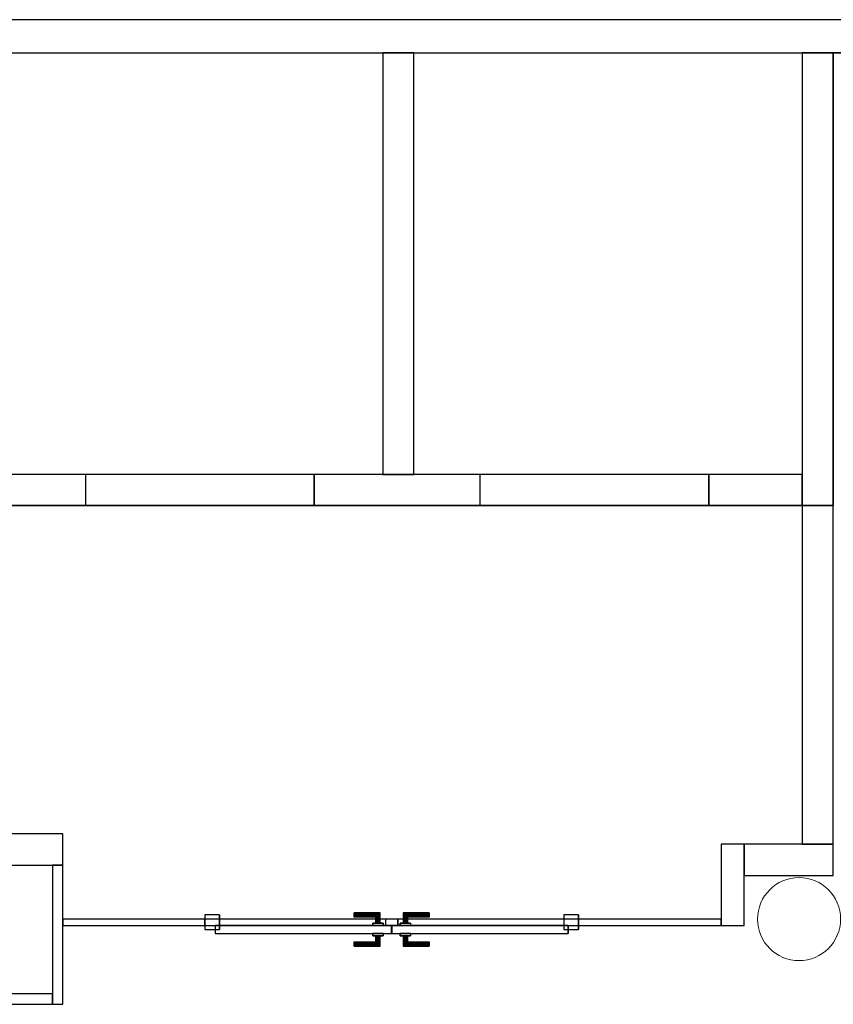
# Model space of a CAD drawing. Header units: metres. Extents: x 397.7 to 427.5, y 12.6 to 28.4.
# Tile 118 of 124: x 417.2 to 421.2, y 23.5 to 28.2. Entities that reach past the tile are written whole.
import ezdxf

# ---------------------------------------------------------------- set-up
doc = ezdxf.new("R2010")
doc.units = ezdxf.units.M
doc.layers.add('01_CARPINTERIA', color=5, linetype='Continuous', lineweight=25, true_color=0x0000ff)
doc.layers.add('01_SUELOS', color=7, linetype='Continuous', lineweight=25, true_color=0x007f00)
for name, color, linetype, lineweight in [('A-COLS-____-MCUT', 7, 'Continuous', 18), ('A-COLS-____-OTLN', 7, 'Continuous', 18), ('A-GENM-____-OTLN', 7, 'Continuous', 18), ('A-WALL-____-MCUT', 7, 'Continuous', 25), ('A-WALL-____-OTLN', 7, 'Continuous', 25)]:
    doc.layers.add(name, color=color, linetype=linetype, lineweight=lineweight)

# ---------------------------------------------------------------- blocks, each defined once
blk = doc.blocks.new('Family - Evans P5-151270-08_CLI_AIRE_P5')
at = {"layer": 'A-WALL-____-MCUT', "color": 253, "true_color": 0xaaaaaa}
for p, q in [((0.6881, 0.03), (0, 0.03)), ((0, 0.03), (0, 0)), ((0, 0), (0.6881, 0)), ((0.6881, 0), (0.6881, 0.03)), ((2.4872, 0.03), (2.4872, 0)), ((3.1707, 0.03), (2.4872, 0.03)), ((2.4872, 0), (3.1707, 0)), ((3.1707, 0), (3.1707, 0.03))]:
    blk.add_line(p, q, dxfattribs=at)
at = {"layer": 'A-WALL-____-OTLN', "color": 253, "true_color": 0xaaaaaa}
for p, q in [((3.1707, 0.03), (0, 0.03)), ((0, 0.03), (0, 0)), ((0, 0), (3.1707, 0)), ((2.4872, 0.03), (0.6881, 0.03)), ((0.6881, 0.03), (0.6881, 0)), ((2.4872, 0.03), (2.4872, 0)), ((3.1707, 0), (3.1707, 0.03)), ((0.6881, 0), (2.4872, 0))]:
    blk.add_line(p, q, dxfattribs=at)
at = {"layer": 'A-WALL-____-OTLN', "color": 253, "lineweight": 18, "true_color": 0xaaaaaa}
blk.add_line((0, 0), (3.1707, 0), dxfattribs=at)
blk = doc.blocks.new('Family - Vano porta P5-151272-08_CLI_AIRE_P5')
at = {"layer": 'A-GENM-____-OTLN', "color": 253, "true_color": 0xaaaaaa}
for p, q in [((418.1305, 23.8995), (418.1305, 23.8695)), ((419.9296, 23.8995), (418.1305, 23.8995)), ((418.1305, 23.8995), (418.1305, 23.8695)), ((418.1305, 23.8995), (419.9296, 23.8995)), ((419.9296, 23.8695), (419.9296, 23.8995)), ((419.9296, 23.8995), (419.9296, 23.8695)), ((418.1305, 23.8695), (419.9296, 23.8695)), ((419.9296, 23.8695), (418.1305, 23.8695))]:
    blk.add_line(p, q, dxfattribs=at)
blk = doc.blocks.new('Family - Evans P5-151276-08_CLI_AIRE_P5')
at = {"layer": 'A-WALL-____-MCUT', "color": 253, "true_color": 0xaaaaaa}
for p, q in [((0.39, 0.11), (0, 0.11)), ((0, 0.11), (0, 0)), ((0.39, 0), (0.39, 0.11)), ((0, 0), (0.39, 0))]:
    blk.add_line(p, q, dxfattribs=at)
at = {"layer": 'A-WALL-____-OTLN', "color": 253, "true_color": 0xaaaaaa}
for p, q in [((0.39, 0.11), (0, 0.11)), ((0, 0.11), (0, 0)), ((0.39, 0), (0.39, 0.11)), ((0, 0), (0.39, 0))]:
    blk.add_line(p, q, dxfattribs=at)
at = {"layer": 'A-WALL-____-OTLN', "color": 253, "lineweight": 18, "true_color": 0xaaaaaa}
blk.add_line((0, 0), (0.39, 0), dxfattribs=at)
blk = doc.blocks.new('Family - LONDR55-XX_ZZ-ARQ-CAA-M3D-Londres55-151293-08_CLI_AIRE_P5')
at = {"layer": '01_CARPINTERIA', "color": 161, "true_color": 0xaaaaff}
for p, q in [((0.719, 0.1487), (0.719, 0.15)), ((0.719, 0.15), (0.719, 0.1487)), ((0.844, 0.15), (0.719, 0.15)), ((0.719, 0.145), (0.719, 0.1487)), ((0.719, 0.1487), (0.719, 0.145)), ((0.8427, 0.1487), (0.719, 0.1487)), ((0.8427, 0.1487), (0.719, 0.1487)), ((0.719, 0.14), (0.719, 0.145)), ((0.719, 0.145), (0.719, 0.14)), ((0.839, 0.145), (0.719, 0.145)), ((0.839, 0.145), (0.719, 0.145)), ((0.839, 0.145), (0.834, 0.14)), ((0.834, 0.14), (0.839, 0.145)), ((0.8427, 0.1487), (0.839, 0.145)), ((0.839, 0.145), (0.8427, 0.1487)), ((0.839, 0.1), (0.839, 0.145)), ((0.839, 0.1), (0.839, 0.145)), ((0.844, 0.15), (0.8427, 0.1487)), ((0.8427, 0.1487), (0.844, 0.15)), ((0.8427, 0.1), (0.8427, 0.1487)), ((0.8427, 0.1), (0.8427, 0.1487)), ((0.844, 0.1), (0.844, 0.15)), ((0.9564, 0.1487), (0.955, 0.15)), ((0.955, 0.15), (0.955, 0.1)), ((0.955, 0.15), (0.9564, 0.1487)), ((1.08, 0.15), (0.955, 0.15)), ((0.96, 0.145), (0.9564, 0.1487)), ((0.9564, 0.1487), (0.9564, 0.1)), ((0.9564, 0.1487), (0.9564, 0.1)), ((0.9564, 0.1487), (0.96, 0.145)), ((1.08, 0.1487), (0.9564, 0.1487)), ((1.08, 0.1487), (0.9564, 0.1487)), ((0.965, 0.14), (0.96, 0.145)), ((0.96, 0.145), (0.96, 0.1)), ((0.96, 0.145), (0.96, 0.1)), ((0.96, 0.145), (0.965, 0.14)), ((1.08, 0.145), (0.96, 0.145)), ((1.08, 0.145), (0.96, 0.145)), ((1.08, 0.1487), (1.08, 0.15)), ((1.08, 0.15), (1.08, 0.1487)), ((1.08, 0.145), (1.08, 0.1487)), ((1.08, 0.1487), (1.08, 0.145)), ((1.08, 0.145), (1.08, 0.14)), ((1.08, 0.14), (1.08, 0.145)), ((0.719, 0.135), (0.719, 0.14)), ((0.719, 0.14), (0.719, 0.135)), ((0.719, 0.14), (0.834, 0.14)), ((0.834, 0.14), (0.719, 0.14)), ((0.719, 0.135), (0.719, 0.1313)), ((0.719, 0.1313), (0.719, 0.135)), ((0.829, 0.135), (0.719, 0.135)), ((0.829, 0.135), (0.719, 0.135)), ((0.719, 0.1313), (0.719, 0.13)), ((0.719, 0.13), (0.719, 0.1313)), ((0.8254, 0.1313), (0.719, 0.1313)), ((0.8254, 0.1313), (0.719, 0.1313)), ((0.824, 0.13), (0.719, 0.13)), ((0.859, 0.1), (0.809, 0.1)), ((0.809, 0.1), (0.859, 0.1)), ((0.809, 0.09), (0.809, 0.1)), ((0.809, 0.09), (0.809, 0.1)), ((0.824, 0.13), (0.8254, 0.1313)), ((0.8254, 0.1313), (0.824, 0.13)), ((0.824, 0.1), (0.824, 0.13)), ((0.8254, 0.1), (0.824, 0.1)), ((0.824, 0.1), (0.8254, 0.1)), ((0.8254, 0.1313), (0.829, 0.135)), ((0.829, 0.135), (0.8254, 0.1313)), ((0.8254, 0.1), (0.8254, 0.1313)), ((0.8254, 0.1), (0.8254, 0.1313)), ((0.829, 0.1), (0.8254, 0.1)), ((0.8254, 0.1), (0.829, 0.1)), ((0.829, 0.135), (0.834, 0.14)), ((0.834, 0.14), (0.829, 0.135)), ((0.829, 0.1), (0.829, 0.135)), ((0.829, 0.1), (0.829, 0.135)), ((0.834, 0.1), (0.829, 0.1)), ((0.829, 0.1), (0.834, 0.1)), ((0.834, 0.14), (0.834, 0.1)), ((0.834, 0.1), (0.834, 0.14)), ((0.839, 0.1), (0.834, 0.1)), ((0.834, 0.1), (0.839, 0.1)), ((0.839, 0.1), (0.8427, 0.1)), ((0.8427, 0.1), (0.839, 0.1)), ((0.8427, 0.1), (0.844, 0.1)), ((0.844, 0.1), (0.8427, 0.1)), ((0.859, 0.09), (0.859, 0.1)), ((0.859, 0.1), (0.859, 0.09)), ((0.99, 0.1), (0.94, 0.1)), ((0.94, 0.1), (0.99, 0.1)), ((0.94, 0.09), (0.94, 0.1)), ((0.94, 0.09), (0.94, 0.1)), ((0.9564, 0.1), (0.955, 0.1)), ((0.955, 0.1), (0.9564, 0.1)), ((0.96, 0.1), (0.9564, 0.1)), ((0.9564, 0.1), (0.96, 0.1)), ((0.965, 0.1), (0.96, 0.1)), ((0.96, 0.1), (0.965, 0.1)), ((0.965, 0.1), (0.965, 0.14)), ((0.965, 0.14), (0.965, 0.1)), ((0.965, 0.14), (0.97, 0.135)), ((0.97, 0.135), (0.965, 0.14)), ((0.965, 0.14), (1.08, 0.14)), ((1.08, 0.14), (0.965, 0.14)), ((0.97, 0.1), (0.965, 0.1)), ((0.965, 0.1), (0.97, 0.1)), ((0.97, 0.135), (0.97, 0.1)), ((0.97, 0.135), (0.9737, 0.1313)), ((0.9737, 0.1313), (0.97, 0.135)), ((0.97, 0.135), (0.97, 0.1)), ((1.08, 0.135), (0.97, 0.135)), ((1.08, 0.135), (0.97, 0.135)), ((0.97, 0.1), (0.9737, 0.1)), ((0.9737, 0.1), (0.97, 0.1)), ((0.9737, 0.1313), (0.9737, 0.1)), ((0.9737, 0.1313), (0.975, 0.13)), ((0.975, 0.13), (0.9737, 0.1313)), ((0.9737, 0.1313), (0.9737, 0.1)), ((1.08, 0.1313), (0.9737, 0.1313)), ((1.08, 0.1313), (0.9737, 0.1313)), ((0.9737, 0.1), (0.975, 0.1)), ((0.975, 0.1), (0.9737, 0.1)), ((0.975, 0.13), (0.975, 0.1)), ((1.08, 0.13), (0.975, 0.13)), ((0.99, 0.09), (0.99, 0.1)), ((0.99, 0.1), (0.99, 0.09)), ((1.08, 0.14), (1.08, 0.135)), ((1.08, 0.135), (1.08, 0.14)), ((1.08, 0.135), (1.08, 0.1313)), ((1.08, 0.1313), (1.08, 0.135)), ((1.08, 0.1313), (1.08, 0.13)), ((1.08, 0.13), (1.08, 0.1313)), ((0.07, 0.07), (0, 0.07)), ((0, 0.07), (0, 0)), ((0.07, 0.07), (0, 0.07)), ((0, 0), (0, 0.07)), ((0.899, 0.09), (0.05, 0.09)), ((0.05, 0.09), (0.05, 0.05)), ((0.899, 0.09), (0.05, 0.09)), ((0.05, 0.05), (0.05, 0.09)), ((0.05, 0.05), (0.899, 0.05)), ((0.05, 0.05), (0.899, 0.05)), ((0.07, 0), (0.07, 0.07)), ((0.07, 0), (0.07, 0.07)), ((0.859, 0.09), (0.809, 0.09)), ((0.809, 0.09), (0.859, 0.09)), ((0.809, 0.05), (0.859, 0.05)), ((0.859, 0.05), (0.809, 0.05)), ((0.809, 0.04), (0.809, 0.05)), ((0.809, 0.04), (0.809, 0.05)), ((0.859, 0.04), (0.859, 0.05)), ((0.859, 0.05), (0.859, 0.04)), ((0.93, 0.05), (0.87, 0.05)), ((0.87, 0.05), (0.87, 0.02)), ((0.93, 0.05), (0.87, 0.05)), ((0.87, 0.02), (0.87, 0.05)), ((0.899, 0.05), (0.899, 0.09)), ((0.899, 0.05), (0.899, 0.09)), ((1.7491, 0.09), (0.9, 0.09)), ((0.9, 0.09), (0.9, 0.05)), ((1.7491, 0.09), (0.9, 0.09)), ((0.9, 0.05), (0.9, 0.09)), ((0.9, 0.05), (1.7491, 0.05)), ((0.9, 0.05), (1.7491, 0.05)), ((0.93, 0.02), (0.93, 0.05)), ((0.93, 0.02), (0.93, 0.05)), ((0.99, 0.09), (0.94, 0.09)), ((0.94, 0.09), (0.99, 0.09)), ((0.94, 0.05), (0.99, 0.05)), ((0.99, 0.05), (0.94, 0.05)), ((0.94, 0.04), (0.94, 0.05)), ((0.94, 0.04), (0.94, 0.05)), ((0.99, 0.04), (0.99, 0.05)), ((0.99, 0.05), (0.99, 0.04)), ((1.7991, 0.07), (1.7291, 0.07)), ((1.7291, 0.07), (1.7291, 0)), ((1.7991, 0.07), (1.7291, 0.07)), ((1.7291, 0), (1.7291, 0.07)), ((1.7491, 0.05), (1.7491, 0.09)), ((1.7491, 0.05), (1.7491, 0.09)), ((1.7991, 0), (1.7991, 0.07)), ((1.7991, 0), (1.7991, 0.07)), ((0, 0), (0.07, 0)), ((0, 0), (0.07, 0)), ((0.719, 0.0087), (0.719, 0.01)), ((0.719, 0.01), (0.719, 0.0087)), ((0.719, 0.01), (0.824, 0.01)), ((0.719, 0.005), (0.719, 0.0087)), ((0.719, 0.0087), (0.719, 0.005)), ((0.719, 0.0087), (0.8254, 0.0087)), ((0.719, 0.0087), (0.8254, 0.0087)), ((0.719, 0), (0.719, 0.005)), ((0.719, 0.005), (0.719, 0)), ((0.719, 0.005), (0.829, 0.005)), ((0.719, 0.005), (0.829, 0.005)), ((0.719, -0.005), (0.719, 0)), ((0.834, 0), (0.719, 0)), ((0.719, 0), (0.834, 0)), ((0.809, 0.04), (0.859, 0.04)), ((0.859, 0.04), (0.809, 0.04)), ((0.8254, 0.04), (0.824, 0.04)), ((0.824, 0.04), (0.8254, 0.04)), ((0.824, 0.01), (0.824, 0.04)), ((0.8254, 0.0087), (0.824, 0.01)), ((0.824, 0.01), (0.8254, 0.0087)), ((0.829, 0.04), (0.8254, 0.04)), ((0.8254, 0.04), (0.829, 0.04)), ((0.8254, 0.0087), (0.8254, 0.04)), ((0.8254, 0.0087), (0.8254, 0.04)), ((0.829, 0.005), (0.8254, 0.0087)), ((0.8254, 0.0087), (0.829, 0.005)), ((0.829, 0.04), (0.834, 0.04)), ((0.834, 0.04), (0.829, 0.04)), ((0.829, 0.005), (0.829, 0.04)), ((0.829, 0.005), (0.829, 0.04)), ((0.834, 0), (0.829, 0.005)), ((0.829, 0.005), (0.834, 0)), ((0.834, 0.04), (0.839, 0.04)), ((0.839, 0.04), (0.834, 0.04)), ((0.834, 0.04), (0.834, 0)), ((0.834, 0), (0.834, 0.04)), ((0.834, 0), (0.839, -0.005)), ((0.839, 0.04), (0.8427, 0.04)), ((0.8427, 0.04), (0.839, 0.04)), ((0.839, -0.005), (0.839, 0.04)), ((0.839, -0.005), (0.839, 0.04)), ((0.8427, 0.04), (0.844, 0.04)), ((0.844, 0.04), (0.8427, 0.04)), ((0.8427, -0.0087), (0.8427, 0.04)), ((0.8427, -0.0087), (0.8427, 0.04)), ((0.844, -0.01), (0.844, 0.04)), ((0.87, 0.02), (0.93, 0.02)), ((0.87, 0.02), (0.93, 0.02)), ((0.94, 0.04), (0.99, 0.04)), ((0.99, 0.04), (0.94, 0.04)), ((0.9564, 0.04), (0.955, 0.04)), ((0.955, 0.04), (0.9564, 0.04)), ((0.955, 0.04), (0.955, -0.01)), ((0.96, 0.04), (0.9564, 0.04)), ((0.9564, 0.04), (0.96, 0.04)), ((0.9564, 0.04), (0.9564, -0.0087)), ((0.9564, 0.04), (0.9564, -0.0087)), ((0.96, 0.04), (0.965, 0.04)), ((0.965, 0.04), (0.96, 0.04)), ((0.96, 0.04), (0.96, -0.005)), ((0.96, 0.04), (0.96, -0.005)), ((0.965, 0), (0.96, -0.005)), ((0.965, 0.04), (0.97, 0.04)), ((0.97, 0.04), (0.965, 0.04)), ((0.965, 0), (0.965, 0.04)), ((0.965, 0.04), (0.965, 0)), ((0.97, 0.005), (0.965, 0)), ((0.965, 0), (0.97, 0.005)), ((1.08, 0), (0.965, 0)), ((0.965, 0), (1.08, 0)), ((0.97, 0.04), (0.9737, 0.04)), ((0.9737, 0.04), (0.97, 0.04)), ((0.97, 0.04), (0.97, 0.005)), ((0.97, 0.04), (0.97, 0.005)), ((0.9737, 0.0087), (0.97, 0.005)), ((0.97, 0.005), (0.9737, 0.0087)), ((0.97, 0.005), (1.08, 0.005)), ((0.97, 0.005), (1.08, 0.005)), ((0.9737, 0.04), (0.975, 0.04)), ((0.975, 0.04), (0.9737, 0.04)), ((0.9737, 0.04), (0.9737, 0.0087)), ((0.9737, 0.04), (0.9737, 0.0087)), ((0.975, 0.01), (0.9737, 0.0087)), ((0.9737, 0.0087), (0.975, 0.01)), ((0.9737, 0.0087), (1.08, 0.0087)), ((0.9737, 0.0087), (1.08, 0.0087)), ((0.975, 0.04), (0.975, 0.01)), ((0.975, 0.01), (1.08, 0.01)), ((1.08, 0.0087), (1.08, 0.01)), ((1.08, 0.01), (1.08, 0.0087)), ((1.08, 0.005), (1.08, 0.0087)), ((1.08, 0.0087), (1.08, 0.005)), ((1.08, 0.005), (1.08, 0)), ((1.08, 0), (1.08, 0.005)), ((1.08, 0), (1.08, -0.005)), ((1.08, -0.005), (1.08, 0)), ((1.7291, 0), (1.7991, 0)), ((1.7291, 0), (1.7991, 0)), ((0.719, 0), (0.719, -0.005)), ((0.719, -0.005), (0.719, -0.0087)), ((0.719, -0.0087), (0.719, -0.005)), ((0.719, -0.005), (0.839, -0.005)), ((0.719, -0.005), (0.839, -0.005)), ((0.719, -0.0087), (0.719, -0.01)), ((0.719, -0.01), (0.719, -0.0087)), ((0.719, -0.0087), (0.8427, -0.0087)), ((0.719, -0.0087), (0.8427, -0.0087)), ((0.719, -0.01), (0.844, -0.01)), ((0.839, -0.005), (0.834, 0)), ((0.839, -0.005), (0.8427, -0.0087)), ((0.8427, -0.0087), (0.839, -0.005)), ((0.8427, -0.0087), (0.844, -0.01)), ((0.844, -0.01), (0.8427, -0.0087)), ((0.955, -0.01), (0.9564, -0.0087)), ((0.9564, -0.0087), (0.955, -0.01)), ((0.955, -0.01), (1.08, -0.01)), ((0.9564, -0.0087), (0.96, -0.005)), ((0.96, -0.005), (0.9564, -0.0087)), ((0.9564, -0.0087), (1.08, -0.0087)), ((0.9564, -0.0087), (1.08, -0.0087)), ((0.96, -0.005), (0.965, 0)), ((0.96, -0.005), (1.08, -0.005)), ((0.96, -0.005), (1.08, -0.005)), ((1.08, -0.005), (1.08, -0.0087)), ((1.08, -0.0087), (1.08, -0.005)), ((1.08, -0.0087), (1.08, -0.01)), ((1.08, -0.01), (1.08, -0.0087))]:
    blk.add_line(p, q, dxfattribs=at)
blk = doc.blocks.new('Family - Porta P5-151294-08_CLI_AIRE_P5')
blk.add_blockref('Family - LONDR55-XX_ZZ-ARQ-CAA-M3D-Londres55-151293-08_CLI_AIRE_P5', (0, 0))
blk = doc.blocks.new('Family - Evans P5-151394-08_CLI_AIRE_P5')
at = {"layer": 'A-WALL-____-MCUT', "color": 253, "true_color": 0xaaaaaa}
for p, q in [((1.61, 0.15), (1.13, 0.15)), ((1.61, 0), (1.61, 0.15)), ((2.71, 0.15), (2.71, 0)), ((3.51, 0.15), (2.71, 0.15)), ((3.51, 0), (3.51, 0.15)), ((4.61, 0.15), (4.61, 0)), ((5.06, 0.15), (4.61, 0.15)), ((5.06, 0), (5.06, 0.15)), ((0.98, 0), (1.61, 0)), ((2.71, 0), (3.51, 0)), ((4.61, 0), (5.06, 0))]:
    blk.add_line(p, q, dxfattribs=at)
at = {"layer": 'A-WALL-____-OTLN', "color": 253, "true_color": 0xaaaaaa}
for p, q in [((5.06, 0.15), (1.13, 0.15)), ((1.61, 0), (1.61, 0.15)), ((2.71, 0.15), (1.61, 0.15)), ((2.71, 0), (2.71, 0.15)), ((3.51, 0), (3.51, 0.15)), ((4.61, 0.15), (3.51, 0.15)), ((4.61, 0), (4.61, 0.15)), ((5.06, 0), (5.06, 0.15)), ((0, 0), (5.06, 0)), ((1.61, 0), (2.71, 0)), ((3.51, 0), (4.61, 0))]:
    blk.add_line(p, q, dxfattribs=at)
at = {"layer": 'A-WALL-____-OTLN', "color": 253, "lineweight": 18, "true_color": 0xaaaaaa}
blk.add_line((0, 0), (5.06, 0), dxfattribs=at)
blk = doc.blocks.new('Family - Vano porta P5-151396-08_CLI_AIRE_P5')
at = {"layer": 'A-GENM-____-OTLN', "color": 253, "true_color": 0xaaaaaa}
for p, q in [((419.457, 26.0395), (419.457, 25.8895)), ((420.557, 26.0395), (419.457, 26.0395)), ((419.457, 26.0395), (419.457, 25.8895)), ((419.457, 26.0395), (420.557, 26.0395)), ((420.557, 25.8895), (420.557, 26.0395)), ((420.557, 26.0395), (420.557, 25.8895)), ((419.457, 25.8895), (420.557, 25.8895)), ((420.557, 25.8895), (419.457, 25.8895))]:
    blk.add_line(p, q, dxfattribs=at)
blk = doc.blocks.new('Family - Vano porta P5-151398-08_CLI_AIRE_P5')
at = {"layer": 'A-GENM-____-OTLN', "color": 253, "true_color": 0xaaaaaa}
for p, q in [((417.557, 26.0395), (417.557, 25.8895)), ((418.657, 26.0395), (417.557, 26.0395)), ((417.557, 26.0395), (417.557, 25.8895)), ((417.557, 26.0395), (418.657, 26.0395)), ((418.657, 25.8895), (418.657, 26.0395)), ((418.657, 26.0395), (418.657, 25.8895)), ((417.557, 25.8895), (418.657, 25.8895)), ((418.657, 25.8895), (417.557, 25.8895))]:
    blk.add_line(p, q, dxfattribs=at)
blk = doc.blocks.new('Family - Evans P5-151448-08_CLI_AIRE_P5')
at = {"layer": 'A-WALL-____-MCUT', "color": 253, "true_color": 0xaaaaaa}
for p, q in [((0.67, 0.05), (0, 0.05)), ((0, 0.05), (0, 0)), ((0.67, 0), (0.67, 0.05)), ((0, 0), (0.67, 0))]:
    blk.add_line(p, q, dxfattribs=at)
at = {"layer": 'A-WALL-____-OTLN', "color": 253, "true_color": 0xaaaaaa}
for p, q in [((0.67, 0.05), (0, 0.05)), ((0, 0.05), (0, 0)), ((0.67, 0), (0.67, 0.05)), ((0, 0), (0.67, 0))]:
    blk.add_line(p, q, dxfattribs=at)
at = {"layer": 'A-WALL-____-OTLN', "color": 253, "lineweight": 18, "true_color": 0xaaaaaa}
blk.add_line((0, 0), (0.7408, 0), dxfattribs=at)
blk = doc.blocks.new('Family - Pilar P5-151521-08_CLI_AIRE_P5')
at = {"layer": 'A-COLS-____-MCUT', "color": 253, "true_color": 0xaaaaaa}
for start, end in [(360, 180), (180, 360)]:
    blk.add_arc((0.2, 0.2), 0.2, start, end, dxfattribs=at)
at = {"layer": 'A-COLS-____-OTLN', "color": 253, "true_color": 0xaaaaaa}
for start, end in [(360, 180), (180, 360)]:
    blk.add_arc((0.2, 0.2), 0.2, start, end, dxfattribs=at)
blk = doc.blocks.new('Family - Evans P5-151523-08_CLI_AIRE_P5')
at = {"layer": 'A-WALL-____-MCUT', "color": 253, "true_color": 0xaaaaaa}
for p, q in [((25.5877, 0.16), (0.0331, 0.16)), ((0, 0), (25.556, 0))]:
    blk.add_line(p, q, dxfattribs=at)
at = {"layer": 'A-WALL-____-OTLN', "color": 253, "true_color": 0xaaaaaa}
for p, q in [((25.5877, 0.16), (0.0331, 0.16)), ((0, 0), (25.556, 0))]:
    blk.add_line(p, q, dxfattribs=at)
at = {"layer": 'A-WALL-____-OTLN', "color": 253, "lineweight": 18, "true_color": 0xaaaaaa}
blk.add_line((0, 0), (25.556, 0), dxfattribs=at)
blk = doc.blocks.new('Family - Evans P5-151563-08_CLI_AIRE_P5')
at = {"layer": 'A-WALL-____-MCUT', "color": 253, "true_color": 0xaaaaaa}
for p, q in [((0.4293, 0.15), (0, 0.15)), ((0, 0.15), (0, 0)), ((0.4293, 0), (0.4293, 0.15)), ((0, 0), (0.4293, 0))]:
    blk.add_line(p, q, dxfattribs=at)
at = {"layer": 'A-WALL-____-OTLN', "color": 253, "true_color": 0xaaaaaa}
for p, q in [((0.4293, 0.15), (0, 0.15)), ((0, 0.15), (0, 0)), ((0.4293, 0), (0.4293, 0.15)), ((0, 0), (0.4293, 0))]:
    blk.add_line(p, q, dxfattribs=at)
at = {"layer": 'A-WALL-____-OTLN', "color": 253, "lineweight": 18, "true_color": 0xaaaaaa}
blk.add_line((0, 0), (0.4293, 0), dxfattribs=at)
blk = doc.blocks.new('Family - Evans P5-151598-08_CLI_AIRE_P5')
at = {"layer": 'A-WALL-____-MCUT', "color": 253, "true_color": 0xaaaaaa}
for p, q in [((3.8088, 0.15), (0, 0.15)), ((0, 0.15), (0, 0)), ((3.8088, 0), (3.8088, 0.15)), ((0, 0), (3.8088, 0))]:
    blk.add_line(p, q, dxfattribs=at)
at = {"layer": 'A-WALL-____-OTLN', "color": 253, "true_color": 0xaaaaaa}
for p, q in [((3.8088, 0.15), (0, 0.15)), ((0, 0.15), (0, 0)), ((3.8088, 0), (3.8088, 0.15)), ((0, 0), (3.8088, 0))]:
    blk.add_line(p, q, dxfattribs=at)
at = {"layer": 'A-WALL-____-OTLN', "color": 253, "lineweight": 18, "true_color": 0xaaaaaa}
blk.add_line((0, 0), (3.8088, 0), dxfattribs=at)
blk = doc.blocks.new('Family - Evans P5-151685-08_CLI_AIRE_P5')
at = {"layer": 'A-WALL-____-MCUT', "color": 253, "true_color": 0xaaaaaa}
for p, q in [((2.0288, 0.15), (0, 0.15)), ((0, 0.15), (0, 0)), ((2.0288, 0), (2.0288, 0.15)), ((0, 0), (2.0288, 0))]:
    blk.add_line(p, q, dxfattribs=at)
at = {"layer": 'A-WALL-____-OTLN', "color": 253, "true_color": 0xaaaaaa}
for p, q in [((2.0288, 0.15), (0, 0.15)), ((0, 0.15), (0, 0)), ((2.0288, 0), (2.0288, 0.15)), ((0, 0), (2.0288, 0))]:
    blk.add_line(p, q, dxfattribs=at)
at = {"layer": 'A-WALL-____-OTLN', "color": 253, "lineweight": 18, "true_color": 0xaaaaaa}
blk.add_line((0, 0), (2.0288, 0), dxfattribs=at)
blk = doc.blocks.new('Family - Paviment P5-151720-08_CLI_AIRE_P5')
at = {"layer": '01_SUELOS', "color": 9, "true_color": 0xaad4aa}
for p, q in [((22.8618, 14.9576), (22.8618, 12.7788)), ((22.8618, 12.7788), (22.8618, 14.9576)), ((28.518, 14.9576), (22.8618, 14.9576)), ((22.8618, 14.9576), (28.518, 14.9576)), ((22.8618, 12.7788), (18.6295, 12.7788)), ((18.6295, 12.7788), (22.8618, 12.7788))]:
    blk.add_line(p, q, dxfattribs=at)
blk = doc.blocks.new('Family - Evans P5-151722-08_CLI_AIRE_P5')
at = {"layer": 'A-WALL-____-MCUT', "color": 253, "true_color": 0xaaaaaa}
for p, q in [((5.34, 0.15), (0, 0.15)), ((0, 0.15), (0, 0)), ((0, 0), (5.34, 0))]:
    blk.add_line(p, q, dxfattribs=at)
at = {"layer": 'A-WALL-____-OTLN', "color": 253, "true_color": 0xaaaaaa}
for p, q in [((6.62, 0.15), (0, 0.15)), ((0, 0.15), (0, 0)), ((0, 0), (6.62, 0))]:
    blk.add_line(p, q, dxfattribs=at)
at = {"layer": 'A-WALL-____-OTLN', "color": 253, "lineweight": 18, "true_color": 0xaaaaaa}
blk.add_line((0, 0), (6.62, 0), dxfattribs=at)
blk = doc.blocks.new('Family - Evans P5-151882-08_CLI_AIRE_P5')
at = {"layer": 'A-WALL-____-MCUT', "color": 253, "true_color": 0xaaaaaa}
for p, q in [((1.91, 0.05), (0, 0.05)), ((0, 0.05), (0, 0)), ((1.91, 0), (1.91, 0.05)), ((0, 0), (1.91, 0))]:
    blk.add_line(p, q, dxfattribs=at)
at = {"layer": 'A-WALL-____-OTLN', "color": 253, "true_color": 0xaaaaaa}
for p, q in [((1.91, 0.05), (0, 0.05)), ((0, 0.05), (0, 0)), ((1.91, 0), (1.91, 0.05)), ((0, 0), (1.91, 0))]:
    blk.add_line(p, q, dxfattribs=at)
at = {"layer": 'A-WALL-____-OTLN', "color": 253, "lineweight": 18, "true_color": 0xaaaaaa}
blk.add_line((0, 0), (1.91, 0), dxfattribs=at)
blk = doc.blocks.new('LONDR55-XX_ZZ-ARQ-CAA-M3D-Londres55_ifc-1-08_CLI_AIRE_P5')
at = {"layer": '01_CARPINTERIA', "color": 253, "lineweight": 18, "true_color": 0xaaaaaa, "rotation": 180}
blk.add_blockref('Family - Porta P5-151294-08_CLI_AIRE_P5', (419.9296, 23.9195), dxfattribs=at)
at = {"layer": '01_SUELOS', "color": 253, "lineweight": 18, "true_color": 0xaaaaaa}
blk.add_blockref('Family - Paviment P5-151720-08_CLI_AIRE_P5', (398.2952, 13.1106), dxfattribs=at)
at = {"layer": 'A-COLS-____-OTLN', "color": 253, "lineweight": 18, "true_color": 0xaaaaaa}
blk.add_blockref('Family - Pilar P5-151521-08_CLI_AIRE_P5', (420.792, 23.6995), dxfattribs=at)
at = {"layer": 'A-GENM-____-OTLN', "color": 253, "lineweight": 18, "true_color": 0xaaaaaa}
for name in ['Family - Vano porta P5-151398-08_CLI_AIRE_P5', 'Family - Vano porta P5-151396-08_CLI_AIRE_P5', 'Family - Vano porta P5-151272-08_CLI_AIRE_P5']:
    blk.add_blockref(name, (0, 0), dxfattribs=at)
at = {"layer": 'A-WALL-____-OTLN', "color": 253, "lineweight": 18, "true_color": 0xaaaaaa}
for name, p, rotation in [('Family - Evans P5-151523-08_CLI_AIRE_P5', (426.8464, 28.2282), 180), ('Family - Evans P5-151685-08_CLI_AIRE_P5', (419.137, 26.0395), 90), ('Family - Evans P5-151598-08_CLI_AIRE_P5', (421.007, 28.0682), 270), ('Family - Evans P5-151722-08_CLI_AIRE_P5', (417.447, 24.3095), 180), ('Family - Evans P5-151448-08_CLI_AIRE_P5', (417.447, 23.4895), 90), ('Family - Evans P5-151276-08_CLI_AIRE_P5', (420.7276, 23.8695), 90), ('Family - Evans P5-151563-08_CLI_AIRE_P5', (421.157, 24.2595), 180), ('Family - Evans P5-151270-08_CLI_AIRE_P5', (420.6176, 23.8995), 180)]:
    blk.add_blockref(name, p, dxfattribs=dict(at, rotation=rotation))
for name, p in [('Family - Evans P5-151394-08_CLI_AIRE_P5', (415.947, 25.8895)), ('Family - Evans P5-151882-08_CLI_AIRE_P5', (415.487, 23.4895))]:
    blk.add_blockref(name, p, dxfattribs=at)

msp = doc.modelspace()

# ---------------------------------------------------------------- block references
at = {"lineweight": 5}
msp.add_blockref('LONDR55-XX_ZZ-ARQ-CAA-M3D-Londres55_ifc-1-08_CLI_AIRE_P5', (0, 0), dxfattribs=at)

doc.saveas('drawing.dxf')
